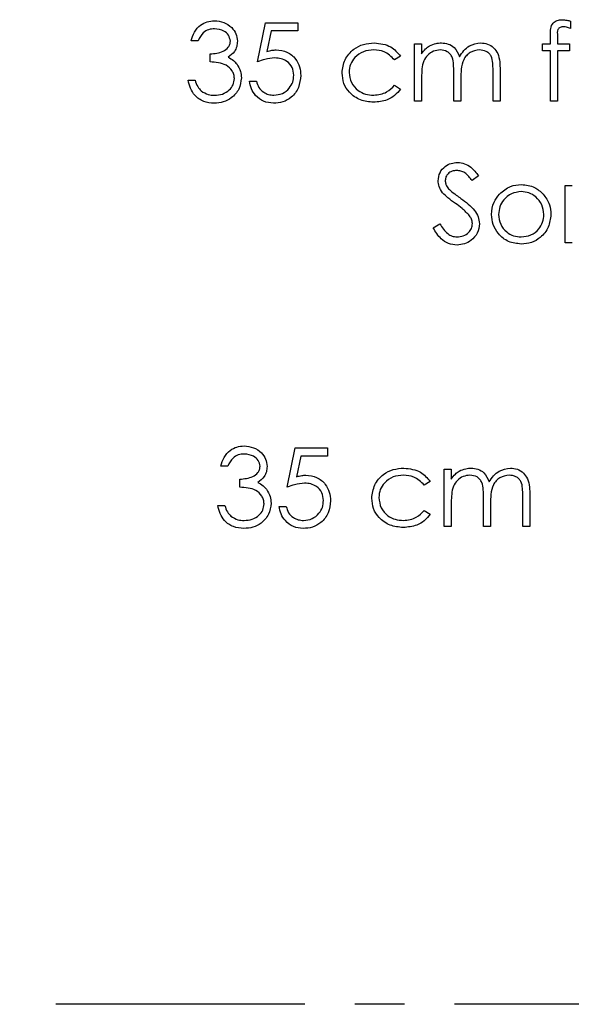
# Model space of a CAD drawing. Header units: millimetres. Extents: x 0 to 2100, y 0 to 1485.
# Tile 22 of 44: x 1307 to 1378, y 745 to 870. Entities that reach past the tile are written whole.
import ezdxf

# ---------------------------------------------------------------- set-up
doc = ezdxf.new("R2010")
doc.units = ezdxf.units.MM
doc.header["$LTSCALE"] = 5
doc.linetypes.add('CENTER', pattern=[10.16, 6.35, -1.27, 1.27, -1.27])

msp = doc.modelspace()

# ---------------------------------------------------------------- linework, layer by layer
at = {"color": 7, "linetype": 'Continuous', "lineweight": 25}
for p, q in [((1337.532, 864.918), (1338.558, 869.918)), ((1338.558, 869.918), (1342.661, 869.918)), ((1342.661, 869.918), (1342.661, 868.892)), ((1377.404, 870.114), (1377.404, 869.181)), ((1339.259, 868.892), (1338.72, 866.262)), ((1342.661, 868.892), (1339.259, 868.892)), ((1374.84, 867.225), (1374.84, 868.393)), ((1375.744, 868.239), (1375.744, 867.225)), ((1329.968, 867.61), (1329.071, 867.61)), ((1357.532, 867.225), (1358.43, 867.225)), ((1357.532, 859.918), (1357.532, 867.225)), ((1358.43, 867.225), (1358.43, 865.955)), ((1373.815, 867.225), (1374.84, 867.225)), ((1373.815, 866.328), (1373.815, 867.225)), ((1375.744, 867.225), (1377.276, 867.225)), ((1377.276, 867.225), (1377.276, 866.328)), ((1331.507, 864.918), (1331.507, 865.943)), ((1355.738, 865.641), (1354.986, 865.174)), ((1374.84, 866.328), (1373.815, 866.328)), ((1374.84, 859.918), (1374.84, 866.328)), ((1375.742, 866.328), (1375.738, 859.918)), ((1377.276, 866.328), (1375.742, 866.328)), ((1358.43, 862.993), (1358.43, 859.918)), ((1362.532, 859.918), (1362.532, 863.634)), ((1363.43, 862.76), (1363.43, 859.918)), ((1367.532, 859.918), (1367.532, 863.88)), ((1368.43, 863.876), (1368.43, 859.918)), ((1328.686, 862.61), (1329.584, 862.61)), ((1336.507, 862.482), (1337.404, 862.482)), ((1354.986, 861.969), (1355.738, 861.476)), ((1358.43, 859.918), (1357.532, 859.918)), ((1363.43, 859.918), (1362.532, 859.918)), ((1368.43, 859.918), (1367.532, 859.918)), ((1375.738, 859.918), (1374.84, 859.918)), ((1365.673, 850.43), (1364.862, 849.815)), ((1376.699, 849.174), (1377.597, 849.174)), ((1376.699, 841.866), (1376.699, 849.174)), ((1359.904, 843.796), (1360.75, 844.302)), ((1377.597, 841.866), (1376.699, 841.866)), ((1341.315, 810.764), (1342.34, 815.764)), ((1342.34, 815.764), (1346.443, 815.764)), ((1346.443, 815.764), (1346.443, 814.738)), ((1343.041, 814.738), (1342.502, 812.108)), ((1346.443, 814.738), (1343.041, 814.738)), ((1333.75, 813.456), (1332.853, 813.456)), ((1361.315, 813.072), (1362.212, 813.072)), ((1361.315, 805.764), (1361.315, 813.072)), ((1362.212, 813.072), (1362.212, 811.802)), ((1335.289, 810.764), (1335.289, 811.79)), ((1359.52, 811.487), (1358.768, 811.02)), ((1362.212, 808.839), (1362.212, 805.764)), ((1366.315, 805.764), (1366.315, 809.48)), ((1371.315, 805.764), (1371.315, 809.726)), ((1372.212, 809.722), (1372.212, 805.764)), ((1332.468, 808.456), (1333.366, 808.456)), ((1340.289, 808.328), (1341.186, 808.328)), ((1358.768, 807.815), (1359.52, 807.322)), ((1367.212, 808.606), (1367.212, 805.764)), ((1362.212, 805.764), (1361.315, 805.764)), ((1367.212, 805.764), (1366.315, 805.764)), ((1372.212, 805.764), (1371.315, 805.764))]:
    msp.add_line(p, q, dxfattribs=at)
at = {"color": 7, "linetype": 'CENTER', "lineweight": 25}
msp.add_line((1597.573, 744.918), (1247.573, 744.918), dxfattribs=at)
at = {"color": 7, "linetype": 'Continuous', "lineweight": 25}
for points, knots in [([(1329.071, 867.61), (1329.186, 867.995), (1329.416, 868.763), (1330.18, 869.613), (1331.105, 870.101), (1331.733, 870.15), (1332.048, 870.174)], [0, 0, 0, 0, 0.2802877, 0.5596797, 0.7797465, 1, 1, 1, 1]), ([(1332.048, 870.174), (1332.453, 870.131), (1333.262, 870.044), (1334.23, 869.401), (1334.845, 868.529), (1334.927, 867.894), (1334.968, 867.576)], [0, 0, 0, 0, 0.280085, 0.5598683, 0.7800992, 1, 1, 1, 1]), ([(1374.84, 868.393), (1374.84, 868.653), (1374.84, 869.168), (1375.104, 869.881), (1375.698, 870.254), (1376.106, 870.286), (1376.311, 870.302)], [0, 0, 0, 0, 0.2818968, 0.5595107, 0.7792971, 1, 1, 1, 1]), ([(1376.311, 870.302), (1376.518, 870.287), (1376.889, 870.259), (1377.247, 870.158), (1377.404, 870.114)], [0, 0, 0, 0, 0.55976896, 1, 1, 1, 1]), ([(1332.06, 869.149), (1331.8, 869.128), (1331.28, 869.087), (1330.454, 868.587), (1330.152, 867.98), (1329.968, 867.61)], [0, 0, 0, 0, 0.280636, 0.5603644, 1, 1, 1, 1]), ([(1334.071, 867.58), (1334.02, 867.842), (1333.919, 868.367), (1333.153, 869.015), (1332.474, 869.098), (1332.06, 869.149)], [0, 0, 0, 0, 0.27885986, 0.56005429, 1, 1, 1, 1]), ([(1376.495, 869.405), (1376.357, 869.393), (1376.15, 869.375), (1375.916, 869.226), (1375.666, 868.888), (1375.709, 868.528), (1375.744, 868.239)], [0, 0, 0, 0, 0.24949442, 0.37481066, 0.49925446, 1, 1, 1, 1]), ([(1377.404, 869.181), (1377.24, 869.247), (1376.947, 869.364), (1376.633, 869.393), (1376.495, 869.405)], [0, 0, 0, 0, 0.5602413, 1, 1, 1, 1]), ([(1331.507, 865.943), (1332.072, 865.995), (1332.92, 866.073), (1333.745, 866.662), (1334.031, 867.158), (1334.058, 867.439), (1334.071, 867.58)], [0, 0, 0, 0, 0.499396, 0.7490288, 0.8745362, 1, 1, 1, 1]), ([(1334.968, 867.576), (1334.952, 867.345), (1334.92, 866.883), (1334.559, 866.116), (1334.088, 865.745), (1333.8, 865.519)], [0, 0, 0, 0, 0.2805082, 0.5607923, 1, 1, 1, 1]), ([(1338.72, 866.262), (1338.937, 866.321), (1339.323, 866.428), (1339.722, 866.448), (1339.898, 866.456)], [0, 0, 0, 0, 0.5600642, 1, 1, 1, 1]), ([(1339.898, 866.456), (1340.376, 866.405), (1341.332, 866.303), (1342.385, 865.405), (1342.969, 864.309), (1343.02, 863.56), (1343.045, 863.185)], [0, 0, 0, 0, 0.279656, 0.5589984, 0.7792864, 1, 1, 1, 1]), ([(1348.302, 863.512), (1348.38, 864.096), (1348.537, 865.266), (1349.656, 866.546), (1351.012, 867.247), (1351.932, 867.318), (1352.392, 867.354)], [0, 0, 0, 0, 0.2793814, 0.5587815, 0.7792808, 1, 1, 1, 1]), ([(1352.326, 866.456), (1351.882, 866.416), (1350.994, 866.336), (1349.961, 865.595), (1349.302, 864.637), (1349.233, 863.94), (1349.199, 863.592)], [0, 0, 0, 0, 0.28013636, 0.55976866, 0.77989023, 1, 1, 1, 1]), ([(1354.986, 865.174), (1354.571, 865.591), (1353.827, 866.338), (1352.786, 866.42), (1352.326, 866.456)], [0, 0, 0, 0, 0.5584515, 1, 1, 1, 1]), ([(1352.392, 867.354), (1353.149, 867.271), (1354.498, 867.123), (1355.359, 866.093), (1355.738, 865.641)], [0, 0, 0, 0, 0.5606932, 1, 1, 1, 1]), ([(1358.43, 865.955), (1358.592, 866.175), (1358.881, 866.567), (1359.272, 866.856), (1359.444, 866.983)], [0, 0, 0, 0, 0.5601482, 1, 1, 1, 1]), ([(1360.794, 866.456), (1360.499, 866.419), (1359.909, 866.345), (1359.169, 865.811), (1358.637, 865.021), (1358.452, 864.032), (1358.437, 863.339), (1358.43, 862.993)], [0, 0, 0, 0, 0.1861967, 0.3726563, 0.5591071, 0.7792558, 1, 1, 1, 1]), ([(1359.444, 866.983), (1359.713, 867.102), (1360.195, 867.314), (1360.719, 867.342), (1360.95, 867.354)], [0, 0, 0, 0, 0.5597433, 1, 1, 1, 1]), ([(1362.532, 863.634), (1362.527, 863.95), (1362.517, 864.58), (1362.435, 865.391), (1362.091, 865.935), (1361.597, 866.354), (1361.114, 866.415), (1360.794, 866.456)], [0, 0, 0, 0, 0.2511436, 0.5012616, 0.6264099, 0.7517013, 1, 1, 1, 1]), ([(1360.95, 867.354), (1361.242, 867.324), (1361.826, 867.264), (1362.78, 866.728), (1363.088, 866.02), (1363.276, 865.589)], [0, 0, 0, 0, 0.2808374, 0.5615582, 1, 1, 1, 1]), ([(1363.276, 865.589), (1363.442, 865.856), (1363.774, 866.39), (1364.65, 867.145), (1365.462, 867.274), (1365.956, 867.354)], [0, 0, 0, 0, 0.28125202, 0.562059, 1, 1, 1, 1]), ([(1365.8, 866.456), (1365.385, 866.387), (1364.76, 866.283), (1364.122, 865.731), (1363.646, 865.044), (1363.449, 863.998), (1363.436, 863.174), (1363.43, 862.76)], [0, 0, 0, 0, 0.2481335, 0.3735224, 0.4989347, 0.7487969, 1, 1, 1, 1]), ([(1367.532, 863.88), (1367.528, 864.177), (1367.519, 864.767), (1367.408, 865.531), (1367.04, 866.011), (1366.554, 866.373), (1366.101, 866.423), (1365.8, 866.456)], [0, 0, 0, 0, 0.2511068, 0.5006751, 0.6258631, 0.7511759, 1, 1, 1, 1]), ([(1365.956, 867.354), (1366.259, 867.326), (1366.866, 867.272), (1367.655, 866.763), (1368.206, 865.953), (1368.406, 864.942), (1368.422, 864.232), (1368.43, 863.876)], [0, 0, 0, 0, 0.1865532, 0.3728451, 0.5591921, 0.77926, 1, 1, 1, 1]), ([(1333.8, 865.519), (1334.033, 865.397), (1334.448, 865.178), (1334.751, 864.822), (1334.884, 864.665)], [0, 0, 0, 0, 0.5598378, 1, 1, 1, 1]), ([(1339.736, 865.431), (1339.312, 865.387), (1338.555, 865.308), (1337.845, 865.037), (1337.532, 864.918)], [0, 0, 0, 0, 0.5594162, 1, 1, 1, 1]), ([(1342.148, 863.223), (1342.111, 863.569), (1342.037, 864.261), (1341.363, 865.011), (1340.548, 865.383), (1340.007, 865.415), (1339.736, 865.431)], [0, 0, 0, 0, 0.2795414, 0.5586294, 0.7790836, 1, 1, 1, 1]), ([(1334.584, 862.802), (1334.569, 862.977), (1334.54, 863.326), (1334.229, 863.957), (1333.572, 864.575), (1332.544, 864.847), (1331.853, 864.894), (1331.507, 864.918)], [0, 0, 0, 0, 0.1252362, 0.2505146, 0.4992482, 0.7490459, 1, 1, 1, 1]), ([(1334.884, 864.665), (1335.076, 864.359), (1335.419, 863.812), (1335.462, 863.171), (1335.481, 862.889)], [0, 0, 0, 0, 0.5594191, 1, 1, 1, 1]), ([(1335.481, 862.889), (1335.409, 862.398), (1335.266, 861.416), (1334.327, 860.337), (1333.184, 859.749), (1332.409, 859.691), (1332.022, 859.661)], [0, 0, 0, 0, 0.2793082, 0.558806, 0.7792947, 1, 1, 1, 1]), ([(1332.038, 860.687), (1332.384, 860.71), (1333.077, 860.756), (1333.915, 861.275), (1334.483, 861.988), (1334.55, 862.531), (1334.584, 862.802)], [0, 0, 0, 0, 0.2805991, 0.5601509, 0.7803026, 1, 1, 1, 1]), ([(1343.045, 863.185), (1342.987, 862.666), (1342.87, 861.629), (1341.971, 860.423), (1340.783, 859.754), (1339.966, 859.692), (1339.558, 859.661)], [0, 0, 0, 0, 0.2798615, 0.5592956, 0.7794362, 1, 1, 1, 1]), ([(1339.61, 860.687), (1339.985, 860.73), (1340.734, 860.817), (1341.569, 861.503), (1342.077, 862.339), (1342.124, 862.928), (1342.148, 863.223)], [0, 0, 0, 0, 0.2796052, 0.5593883, 0.7795748, 1, 1, 1, 1]), ([(1352.318, 859.79), (1351.744, 859.842), (1350.598, 859.947), (1349.271, 860.917), (1348.432, 862.161), (1348.345, 863.061), (1348.302, 863.512)], [0, 0, 0, 0, 0.2800557, 0.5596569, 0.7798164, 1, 1, 1, 1]), ([(1349.199, 863.592), (1349.262, 863.147), (1349.388, 862.258), (1350.245, 861.288), (1351.282, 860.766), (1351.982, 860.713), (1352.332, 860.687)], [0, 0, 0, 0, 0.2793218, 0.55876808, 0.77926179, 1, 1, 1, 1]), ([(1332.022, 859.661), (1331.563, 859.701), (1330.646, 859.78), (1329.564, 860.55), (1328.935, 861.56), (1328.769, 862.26), (1328.686, 862.61)], [0, 0, 0, 0, 0.2798764, 0.55901067, 0.77926987, 1, 1, 1, 1]), ([(1329.584, 862.61), (1329.675, 862.319), (1329.839, 861.801), (1330.206, 861.403), (1330.367, 861.228)], [0, 0, 0, 0, 0.5606944, 1, 1, 1, 1]), ([(1339.558, 859.661), (1339.129, 859.706), (1338.272, 859.794), (1337.304, 860.559), (1336.703, 861.491), (1336.572, 862.151), (1336.507, 862.482)], [0, 0, 0, 0, 0.2795896, 0.5590173, 0.7793617, 1, 1, 1, 1]), ([(1337.404, 862.482), (1337.482, 862.199), (1337.636, 861.635), (1338.247, 861.064), (1338.927, 860.744), (1339.382, 860.706), (1339.61, 860.687)], [0, 0, 0, 0, 0.2800204, 0.5591653, 0.7796245, 1, 1, 1, 1]), ([(1355.738, 861.476), (1355.506, 861.185), (1355.042, 860.602), (1353.859, 859.931), (1352.902, 859.843), (1352.318, 859.79)], [0, 0, 0, 0, 0.2801965, 0.5605882, 1, 1, 1, 1]), ([(1352.332, 860.687), (1352.914, 860.758), (1353.955, 860.884), (1354.67, 861.637), (1354.986, 861.969)], [0, 0, 0, 0, 0.5587885, 1, 1, 1, 1]), ([(1330.367, 861.228), (1330.654, 861.048), (1331.168, 860.725), (1331.771, 860.699), (1332.038, 860.687)], [0, 0, 0, 0, 0.5587023, 1, 1, 1, 1]), ([(1360.545, 849.789), (1360.589, 850.144), (1360.676, 850.854), (1361.357, 851.626), (1362.175, 852.053), (1362.731, 852.099), (1363.009, 852.123)], [0, 0, 0, 0, 0.2795311, 0.5588327, 0.7793486, 1, 1, 1, 1]), ([(1363.009, 852.123), (1363.317, 852.093), (1363.933, 852.034), (1364.898, 851.446), (1365.379, 850.816), (1365.673, 850.43)], [0, 0, 0, 0, 0.279791, 0.5594911, 1, 1, 1, 1]), ([(1362.909, 851.097), (1362.706, 851.081), (1362.301, 851.05), (1361.811, 850.74), (1361.492, 850.31), (1361.459, 849.991), (1361.443, 849.831)], [0, 0, 0, 0, 0.280299, 0.5598317, 0.7798996, 1, 1, 1, 1]), ([(1364.862, 849.815), (1364.58, 850.179), (1364.187, 850.686), (1363.445, 851.056), (1363.088, 851.083), (1362.909, 851.097)], [0, 0, 0, 0, 0.55983021, 0.77986683, 1, 1, 1, 1]), ([(1361.104, 848.267), (1360.928, 848.526), (1360.612, 848.989), (1360.566, 849.545), (1360.545, 849.789)], [0, 0, 0, 0, 0.5598216, 1, 1, 1, 1]), ([(1361.443, 849.831), (1361.454, 849.692), (1361.478, 849.413), (1361.695, 848.953), (1361.947, 848.696), (1362.102, 848.539)], [0, 0, 0, 0, 0.2799313, 0.5597794, 1, 1, 1, 1]), ([(1368.342, 848.092), (1368.793, 848.484), (1369.601, 849.185), (1370.659, 849.266), (1371.126, 849.302)], [0, 0, 0, 0, 0.5588803, 1, 1, 1, 1]), ([(1371.126, 849.302), (1371.719, 849.24), (1372.78, 849.13), (1373.559, 848.414), (1373.903, 848.098)], [0, 0, 0, 0, 0.55918155, 1, 1, 1, 1]), ([(1362.743, 846.907), (1362.417, 847.137), (1361.835, 847.548), (1361.327, 848.047), (1361.104, 848.267)], [0, 0, 0, 0, 0.5604127, 1, 1, 1, 1]), ([(1362.102, 848.539), (1362.348, 848.348), (1362.789, 848.006), (1363.245, 847.685), (1363.446, 847.544)], [0, 0, 0, 0, 0.55990578, 1, 1, 1, 1]), ([(1367.34, 845.5), (1367.393, 846.039), (1367.488, 847.001), (1368.081, 847.759), (1368.342, 848.092)], [0, 0, 0, 0, 0.5592973, 1, 1, 1, 1]), ([(1371.122, 848.405), (1370.695, 848.353), (1369.841, 848.248), (1368.905, 847.451), (1368.325, 846.501), (1368.267, 845.83), (1368.238, 845.494)], [0, 0, 0, 0, 0.2794889, 0.5592656, 0.7795626, 1, 1, 1, 1]), ([(1374.007, 845.494), (1373.957, 845.922), (1373.859, 846.777), (1373.07, 847.718), (1372.129, 848.313), (1371.458, 848.374), (1371.122, 848.405)], [0, 0, 0, 0, 0.2795891, 0.5593847, 0.7796458, 1, 1, 1, 1]), ([(1373.903, 848.098), (1374.226, 847.663), (1374.803, 846.885), (1374.873, 845.924), (1374.904, 845.5)], [0, 0, 0, 0, 0.5592165, 1, 1, 1, 1]), ([(1364.546, 845.312), (1364.238, 845.642), (1363.687, 846.231), (1363.031, 846.7), (1362.743, 846.907)], [0, 0, 0, 0, 0.5595057, 1, 1, 1, 1]), ([(1363.446, 847.544), (1363.757, 847.312), (1364.379, 846.85), (1365.155, 846.096), (1365.689, 845.229), (1365.764, 844.62), (1365.802, 844.316)], [0, 0, 0, 0, 0.2805133, 0.5606968, 0.7805491, 1, 1, 1, 1]), ([(1364.904, 844.33), (1364.879, 844.53), (1364.835, 844.886), (1364.634, 845.182), (1364.546, 845.312)], [0, 0, 0, 0, 0.5590236, 1, 1, 1, 1]), ([(1371.126, 841.738), (1370.566, 841.795), (1369.447, 841.908), (1368.215, 842.946), (1367.461, 844.186), (1367.38, 845.062), (1367.34, 845.5)], [0, 0, 0, 0, 0.2797756, 0.5591788, 0.7795916, 1, 1, 1, 1]), ([(1368.238, 845.494), (1368.291, 845.072), (1368.398, 844.227), (1369.161, 843.269), (1370.125, 842.725), (1370.79, 842.665), (1371.122, 842.636)], [0, 0, 0, 0, 0.2796181, 0.5591672, 0.7795123, 1, 1, 1, 1]), ([(1371.122, 842.636), (1371.546, 842.684), (1372.393, 842.78), (1373.351, 843.543), (1373.91, 844.497), (1373.974, 845.162), (1374.007, 845.494)], [0, 0, 0, 0, 0.2797454, 0.5591127, 0.7796058, 1, 1, 1, 1]), ([(1374.904, 845.5), (1374.836, 844.945), (1374.698, 843.833), (1373.691, 842.585), (1372.44, 841.839), (1371.565, 841.772), (1371.126, 841.738)], [0, 0, 0, 0, 0.2795212, 0.5593812, 0.7795068, 1, 1, 1, 1]), ([(1360.75, 844.302), (1361.047, 843.846), (1361.461, 843.209), (1362.308, 842.702), (1362.733, 842.658), (1362.945, 842.636)], [0, 0, 0, 0, 0.5593206, 0.7797817, 1, 1, 1, 1]), ([(1362.945, 842.636), (1363.214, 842.664), (1363.75, 842.719), (1364.408, 843.121), (1364.825, 843.697), (1364.878, 844.119), (1364.904, 844.33)], [0, 0, 0, 0, 0.280186, 0.5600563, 0.7801614, 1, 1, 1, 1]), ([(1365.802, 844.316), (1365.746, 843.907), (1365.633, 843.088), (1364.833, 842.219), (1363.911, 841.688), (1363.267, 841.636), (1362.945, 841.61)], [0, 0, 0, 0, 0.2791586, 0.5590843, 0.7794417, 1, 1, 1, 1]), ([(1362.945, 841.61), (1362.575, 841.647), (1361.835, 841.721), (1360.696, 842.475), (1360.204, 843.294), (1359.904, 843.796)], [0, 0, 0, 0, 0.279885, 0.5596773, 1, 1, 1, 1]), ([(1332.853, 813.456), (1332.968, 813.841), (1333.198, 814.609), (1333.962, 815.459), (1334.887, 815.947), (1335.515, 815.996), (1335.83, 816.02)], [0, 0, 0, 0, 0.2802877, 0.5596797, 0.7797465, 1, 1, 1, 1]), ([(1335.83, 816.02), (1336.235, 815.977), (1337.044, 815.89), (1338.012, 815.247), (1338.628, 814.375), (1338.709, 813.74), (1338.75, 813.422)], [0, 0, 0, 0, 0.280085, 0.5598683, 0.7800992, 1, 1, 1, 1]), ([(1335.842, 814.995), (1335.582, 814.974), (1335.062, 814.933), (1334.236, 814.433), (1333.935, 813.827), (1333.75, 813.456)], [0, 0, 0, 0, 0.280636, 0.5603644, 1, 1, 1, 1]), ([(1337.853, 813.426), (1337.802, 813.688), (1337.701, 814.214), (1336.935, 814.861), (1336.256, 814.944), (1335.842, 814.995)], [0, 0, 0, 0, 0.2788599, 0.5600543, 1, 1, 1, 1]), ([(1335.289, 811.79), (1335.854, 811.841), (1336.702, 811.919), (1337.528, 812.508), (1337.813, 813.004), (1337.84, 813.286), (1337.853, 813.426)], [0, 0, 0, 0, 0.499396, 0.7490288, 0.8745362, 1, 1, 1, 1]), ([(1338.75, 813.422), (1338.734, 813.191), (1338.702, 812.729), (1338.341, 811.962), (1337.87, 811.591), (1337.583, 811.365)], [0, 0, 0, 0, 0.2805082, 0.5607923, 1, 1, 1, 1]), ([(1352.084, 809.358), (1352.162, 809.942), (1352.319, 811.112), (1353.438, 812.392), (1354.794, 813.093), (1355.714, 813.164), (1356.174, 813.2)], [0, 0, 0, 0, 0.27938138, 0.55878153, 0.77928077, 1, 1, 1, 1]), ([(1356.174, 813.2), (1356.931, 813.117), (1358.28, 812.969), (1359.141, 811.939), (1359.52, 811.487)], [0, 0, 0, 0, 0.5606932, 1, 1, 1, 1]), ([(1362.212, 811.802), (1362.374, 812.021), (1362.663, 812.413), (1363.054, 812.702), (1363.226, 812.829)], [0, 0, 0, 0, 0.5601482, 1, 1, 1, 1]), ([(1363.226, 812.829), (1363.495, 812.948), (1363.977, 813.16), (1364.501, 813.188), (1364.732, 813.2)], [0, 0, 0, 0, 0.5597433, 1, 1, 1, 1]), ([(1364.732, 813.2), (1365.024, 813.17), (1365.608, 813.11), (1366.563, 812.574), (1366.87, 811.866), (1367.058, 811.435)], [0, 0, 0, 0, 0.2808374, 0.5615582, 1, 1, 1, 1]), ([(1367.058, 811.435), (1367.224, 811.702), (1367.556, 812.237), (1368.432, 812.991), (1369.244, 813.121), (1369.738, 813.2)], [0, 0, 0, 0, 0.28125202, 0.562059, 1, 1, 1, 1]), ([(1369.738, 813.2), (1370.041, 813.173), (1370.648, 813.118), (1371.437, 812.61), (1371.988, 811.8), (1372.188, 810.788), (1372.204, 810.078), (1372.212, 809.722)], [0, 0, 0, 0, 0.18655315, 0.37284508, 0.55919214, 0.77925999, 1, 1, 1, 1]), ([(1337.583, 811.365), (1337.815, 811.243), (1338.23, 811.025), (1338.533, 810.668), (1338.666, 810.512)], [0, 0, 0, 0, 0.55983782, 1, 1, 1, 1]), ([(1343.518, 811.277), (1343.095, 811.233), (1342.337, 811.154), (1341.627, 810.883), (1341.315, 810.764)], [0, 0, 0, 0, 0.5594162, 1, 1, 1, 1]), ([(1342.502, 812.108), (1342.719, 812.168), (1343.105, 812.274), (1343.504, 812.294), (1343.68, 812.302)], [0, 0, 0, 0, 0.5600642, 1, 1, 1, 1]), ([(1345.93, 809.069), (1345.893, 809.415), (1345.819, 810.107), (1345.145, 810.858), (1344.33, 811.229), (1343.789, 811.261), (1343.518, 811.277)], [0, 0, 0, 0, 0.2795414, 0.5586294, 0.7790836, 1, 1, 1, 1]), ([(1343.68, 812.302), (1344.158, 812.251), (1345.114, 812.15), (1346.167, 811.251), (1346.751, 810.155), (1346.802, 809.406), (1346.827, 809.031)], [0, 0, 0, 0, 0.279656, 0.5589984, 0.7792864, 1, 1, 1, 1]), ([(1356.108, 812.302), (1355.664, 812.262), (1354.776, 812.183), (1353.743, 811.441), (1353.084, 810.484), (1353.015, 809.786), (1352.981, 809.438)], [0, 0, 0, 0, 0.2801364, 0.5597687, 0.7798902, 1, 1, 1, 1]), ([(1358.768, 811.02), (1358.353, 811.437), (1357.609, 812.184), (1356.568, 812.266), (1356.108, 812.302)], [0, 0, 0, 0, 0.5584515, 1, 1, 1, 1]), ([(1364.576, 812.302), (1364.281, 812.265), (1363.691, 812.191), (1362.951, 811.657), (1362.419, 810.867), (1362.234, 809.878), (1362.219, 809.185), (1362.212, 808.839)], [0, 0, 0, 0, 0.1861967, 0.3726563, 0.5591071, 0.7792558, 1, 1, 1, 1]), ([(1366.315, 809.48), (1366.309, 809.796), (1366.299, 810.426), (1366.217, 811.237), (1365.873, 811.781), (1365.379, 812.2), (1364.896, 812.262), (1364.576, 812.302)], [0, 0, 0, 0, 0.2511436, 0.5012616, 0.6264099, 0.7517013, 1, 1, 1, 1]), ([(1369.582, 812.302), (1369.167, 812.233), (1368.542, 812.129), (1367.904, 811.578), (1367.428, 810.89), (1367.231, 809.844), (1367.218, 809.02), (1367.212, 808.606)], [0, 0, 0, 0, 0.2481335, 0.3735224, 0.4989347, 0.7487969, 1, 1, 1, 1]), ([(1371.315, 809.726), (1371.31, 810.023), (1371.301, 810.614), (1371.19, 811.377), (1370.822, 811.857), (1370.336, 812.219), (1369.883, 812.269), (1369.582, 812.302)], [0, 0, 0, 0, 0.2511068, 0.5006751, 0.6258631, 0.7511759, 1, 1, 1, 1]), ([(1338.366, 808.649), (1338.351, 808.823), (1338.322, 809.172), (1338.011, 809.803), (1337.354, 810.421), (1336.326, 810.693), (1335.635, 810.74), (1335.289, 810.764)], [0, 0, 0, 0, 0.1252362, 0.2505146, 0.4992482, 0.7490459, 1, 1, 1, 1]), ([(1338.666, 810.512), (1338.858, 810.205), (1339.201, 809.658), (1339.244, 809.017), (1339.263, 808.735)], [0, 0, 0, 0, 0.55941908, 1, 1, 1, 1]), ([(1339.263, 808.735), (1339.192, 808.244), (1339.048, 807.262), (1338.109, 806.184), (1336.966, 805.596), (1336.191, 805.537), (1335.804, 805.508)], [0, 0, 0, 0, 0.2793082, 0.558806, 0.7792947, 1, 1, 1, 1]), ([(1346.827, 809.031), (1346.769, 808.512), (1346.652, 807.475), (1345.753, 806.27), (1344.565, 805.6), (1343.749, 805.539), (1343.34, 805.508)], [0, 0, 0, 0, 0.2798615, 0.5592956, 0.7794362, 1, 1, 1, 1]), ([(1343.392, 806.533), (1343.767, 806.577), (1344.517, 806.664), (1345.351, 807.349), (1345.859, 808.185), (1345.906, 808.774), (1345.93, 809.069)], [0, 0, 0, 0, 0.2796052, 0.5593883, 0.7795748, 1, 1, 1, 1]), ([(1356.1, 805.636), (1355.526, 805.688), (1354.38, 805.793), (1353.053, 806.763), (1352.214, 808.007), (1352.127, 808.907), (1352.084, 809.358)], [0, 0, 0, 0, 0.2800557, 0.5596569, 0.7798164, 1, 1, 1, 1]), ([(1352.981, 809.438), (1353.044, 808.993), (1353.17, 808.104), (1354.027, 807.134), (1355.064, 806.612), (1355.764, 806.559), (1356.114, 806.533)], [0, 0, 0, 0, 0.2793218, 0.5587681, 0.7792618, 1, 1, 1, 1]), ([(1335.804, 805.508), (1335.345, 805.547), (1334.428, 805.626), (1333.346, 806.396), (1332.717, 807.406), (1332.551, 808.106), (1332.468, 808.456)], [0, 0, 0, 0, 0.2798764, 0.5590107, 0.7792699, 1, 1, 1, 1]), ([(1333.366, 808.456), (1333.457, 808.165), (1333.621, 807.647), (1333.988, 807.249), (1334.149, 807.074)], [0, 0, 0, 0, 0.5606944, 1, 1, 1, 1]), ([(1335.82, 806.533), (1336.166, 806.556), (1336.859, 806.603), (1337.697, 807.121), (1338.265, 807.834), (1338.332, 808.377), (1338.366, 808.649)], [0, 0, 0, 0, 0.28059907, 0.56015095, 0.78030258, 1, 1, 1, 1]), ([(1343.34, 805.508), (1342.911, 805.552), (1342.054, 805.64), (1341.086, 806.406), (1340.485, 807.337), (1340.354, 807.998), (1340.289, 808.328)], [0, 0, 0, 0, 0.2795896, 0.5590173, 0.7793617, 1, 1, 1, 1]), ([(1341.186, 808.328), (1341.264, 808.046), (1341.418, 807.481), (1342.029, 806.91), (1342.709, 806.59), (1343.164, 806.552), (1343.392, 806.533)], [0, 0, 0, 0, 0.2800204, 0.5591653, 0.7796245, 1, 1, 1, 1]), ([(1356.114, 806.533), (1356.696, 806.604), (1357.737, 806.73), (1358.453, 807.483), (1358.768, 807.815)], [0, 0, 0, 0, 0.5587885, 1, 1, 1, 1]), ([(1334.149, 807.074), (1334.436, 806.894), (1334.95, 806.572), (1335.554, 806.545), (1335.82, 806.533)], [0, 0, 0, 0, 0.5587023, 1, 1, 1, 1]), ([(1359.52, 807.322), (1359.288, 807.031), (1358.824, 806.449), (1357.641, 805.777), (1356.684, 805.689), (1356.1, 805.636)], [0, 0, 0, 0, 0.2801965, 0.5605882, 1, 1, 1, 1])]:
    msp.add_open_spline(points, degree=3, knots=knots, dxfattribs=at)

doc.saveas('drawing.dxf')
